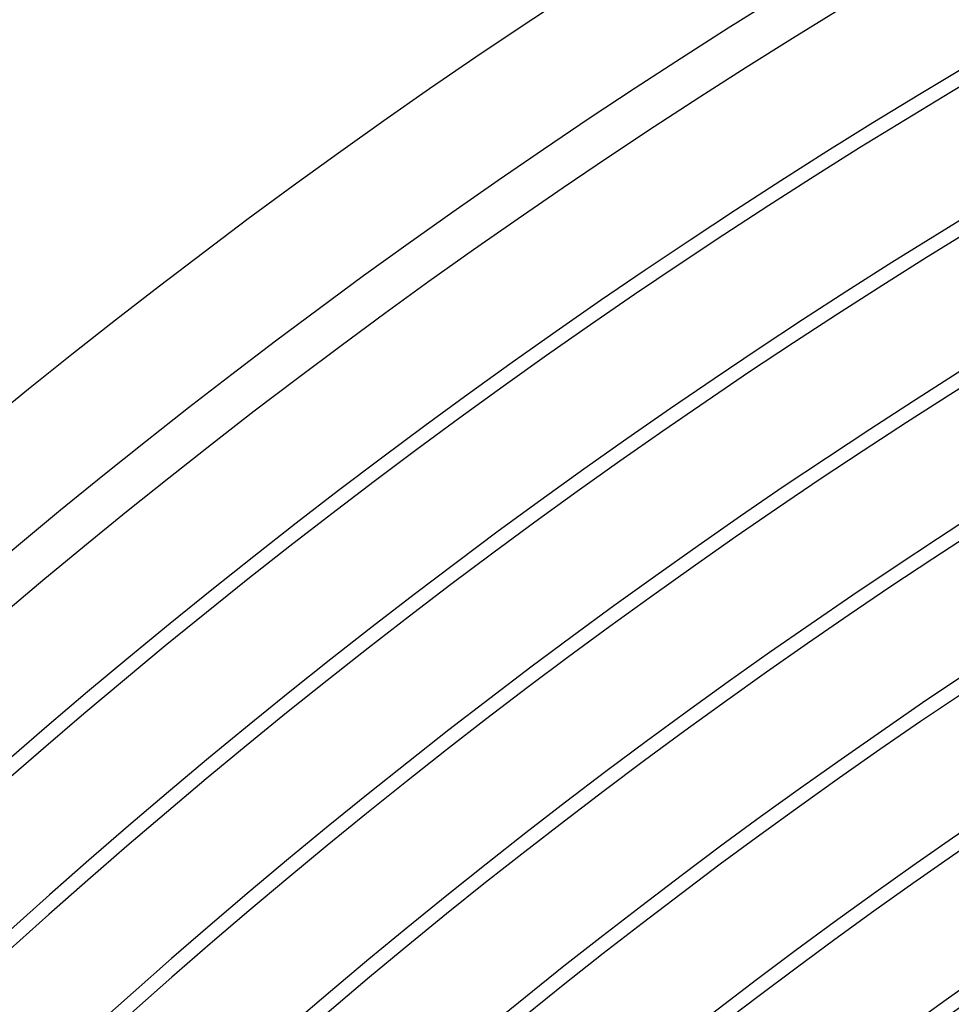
# Model space of a CAD drawing. Header units: millimetres. Extents: x -280 to 280, y -247 to 247.
# Tile 25 of 85: x -151 to -118, y 165 to 200. Entities that reach past the tile are written whole.
import ezdxf

# ---------------------------------------------------------------- set-up
doc = ezdxf.new("R2010")
doc.units = ezdxf.units.MM
doc.layers.add('THICK', color=7, linetype='Continuous')

msp = doc.modelspace()

# ---------------------------------------------------------------- linework, layer by layer
at = {"layer": 'THICK'}
for radius, start, end in [(240, 120.4775, 179.52252), (236, 120.43647, 179.56354), (234.5, 120.48867, 179.51134), (230.5, 120.27289, 179.72712), (230, 120.49824, 179.50178), (226, 120.31042, 179.68953), (225.5, 120.50815, 179.49181), (221.5, 120.34486, 179.65516), (221, 120.51852, 179.48149), (217, 120.377, 179.62296), (216.5, 120.52929, 179.47072), (212.5, 120.40748, 179.59253), (212, 120.54052, 179.45949), (208, 120.43665, 179.56331), (207.5, 120.55227, 179.44775), (203.5, 120.46483, 179.53518), (203, 120.56447, 179.43548), (199, 120.49211, 179.50785), (198.5, 120.57731, 179.42271), (194.5, 120.51875, 179.48121), (194, 120.59071, 179.4093)]:
    msp.add_arc((0, 0), radius, start, end, dxfattribs=at)

doc.saveas('drawing.dxf')
